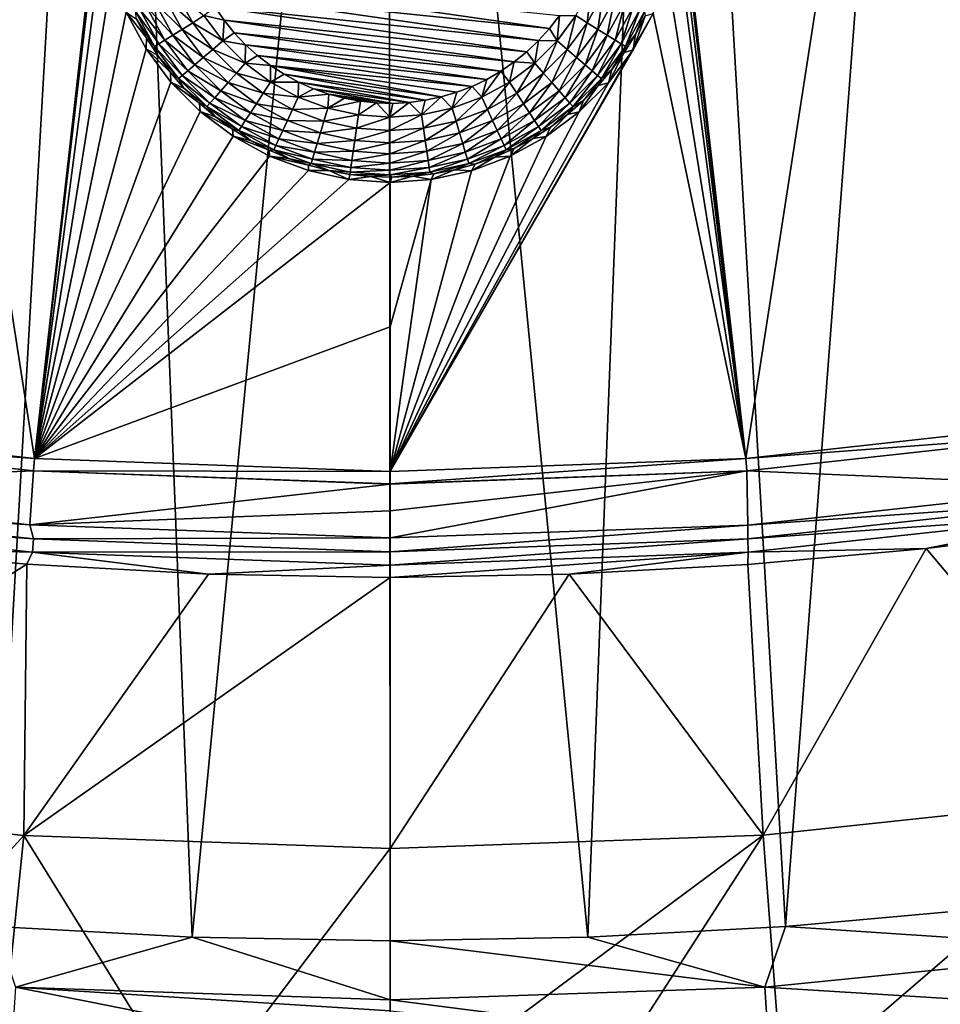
# Model space of a CAD drawing. Header units: metres. Extents: x -24 to 72, y -247 to 22.
# Tile 15 of 256: x -1.47 to 2.19, y -244.49 to -240.57. Entities that reach past the tile are written whole.
import ezdxf

# ---------------------------------------------------------------- set-up
doc = ezdxf.new("R2010")
doc.units = ezdxf.units.M
doc.layers.add('solid_509589_MEDIA_SW0001', color=7, linetype='CONTINUOUS')

msp = doc.modelspace()

# ---------------------------------------------------------------- linework, layer by layer
at = {"layer": 'solid_509589_MEDIA_SW0001'}
for points in [[(-1.11095, -236.069534, 309.935699), (-2.210377, -235.937149, 309.931488), (-1.574033, -244.180084, 310.07663)], [(2.201123, -235.937683, 309.931519), (1.101702, -236.069794, 309.93573), (1.574024, -244.180084, 310.07663)], [(2.201123, -235.937683, 309.931519), (1.574024, -244.180084, 310.07663), (2.358669, -244.110016, 310.073792)], [(-1.11095, -236.069534, 309.935699), (-1.574033, -244.180084, 310.07663), (-0.787579, -244.222183, 310.078339)], [(-0.004503, -236.113846, 309.937134), (-1.11095, -236.069534, 309.935699), (-0.787579, -244.222183, 310.078339)], [(1.101702, -236.069794, 309.93573), (-0.004503, -236.113846, 309.937134), (0.787583, -244.222183, 310.078339)], [(1.101702, -236.069794, 309.93573), (0.787583, -244.222183, 310.078339), (1.574024, -244.180084, 310.07663)], [(-0.004503, -236.113846, 309.937134), (-0.787579, -244.222183, 310.078339), (0, -244.236252, 310.078888)], [(-0.004503, -236.113846, 309.937134), (0, -244.236252, 310.078888), (0.787583, -244.222183, 310.078339)], [(2.824818, -242.161926, 268.786407), (1.879598, -239.328552, 268.825165), (2.805486, -239.195465, 268.822845)], [(-1.416298, -242.316895, 268.789124), (-2.824818, -242.161926, 268.786407), (-1.880037, -239.328506, 268.825165)], [(-1.142409, -239.903763, 268.809753), (-1.416298, -242.316895, 268.789124), (-1.880037, -239.328506, 268.825165)], [(1.416298, -242.316895, 268.789124), (1.149155, -239.976685, 268.807678), (1.879598, -239.328552, 268.825165)], [(2.824818, -242.161926, 268.786407), (1.416298, -242.316895, 268.789124), (1.879598, -239.328552, 268.825165)], [(-1.142409, -239.903763, 268.809753), (-1.153515, -240.062698, 268.805389), (-1.416298, -242.316895, 268.789124)], [(1.416298, -242.316895, 268.789124), (1.152429, -240.061966, 268.80542), (1.149155, -239.976685, 268.807678)], [(-1.153515, -240.062698, 268.805389), (-1.142203, -240.225021, 268.801422), (-1.416298, -242.316895, 268.789124)], [(1.416298, -242.316895, 268.789124), (1.149405, -240.147263, 268.803284), (1.152429, -240.061966, 268.80542)], [(1.416298, -242.316895, 268.789124), (1.140094, -240.232132, 268.80127), (1.149405, -240.147263, 268.803284)], [(-1.142203, -240.225021, 268.801422), (-1.107629, -240.386185, 268.798004), (-1.416298, -242.316895, 268.789124)], [(1.416298, -242.316895, 268.789124), (1.104719, -240.392395, 268.797882), (1.140094, -240.232132, 268.80127)], [(-1.107629, -240.386185, 268.798004), (-1.050317, -240.541153, 268.795135), (-1.416298, -242.316895, 268.789124)], [(0.634663, -240.605118, 268.209137), (-0.73044, -240.463303, 268.206665), (-0.758378, -240.404846, 268.205658)], [(0.674059, -240.553619, 268.208252), (0.634663, -240.605118, 268.209137), (-0.758378, -240.404846, 268.205658)], [(1.416298, -242.316895, 268.789124), (1.046899, -240.546249, 268.795044), (1.104719, -240.392395, 268.797882)], [(0.784829, -240.582901, 268.229065), (0.739833, -240.554245, 268.213348), (0.800012, -240.444061, 268.211426)], [(0.784829, -240.582901, 268.229065), (0.800012, -240.444061, 268.211426), (0.848665, -240.466003, 268.22702)], [(-0.895013, -240.486237, 268.252197), (-0.827774, -240.60936, 268.254364), (-0.93533, -240.504074, 268.286102)], [(-0.84975, -240.466003, 268.22702), (-0.785914, -240.582901, 268.229065), (-0.895013, -240.486237, 268.252197)], [(-0.785914, -240.582901, 268.229065), (-0.827774, -240.60936, 268.254364), (-0.895013, -240.486237, 268.252197)], [(-0.84975, -240.466003, 268.22702), (-0.740919, -240.554245, 268.213348), (-0.785914, -240.582901, 268.229065)], [(0.591388, -240.65332, 268.209991), (-0.697992, -240.519394, 268.207642), (-0.73044, -240.463303, 268.206665)], [(0.634663, -240.605118, 268.209137), (0.591388, -240.65332, 268.209991), (-0.73044, -240.463303, 268.206665)], [(0.784829, -240.582901, 268.229065), (0.848665, -240.466003, 268.22702), (0.826689, -240.60936, 268.254364)], [(0.848665, -240.466003, 268.22702), (0.893928, -240.486237, 268.252197), (0.826689, -240.60936, 268.254364)], [(0.826689, -240.60936, 268.254364), (0.893928, -240.486237, 268.252197), (0.863975, -240.632736, 268.288361)], [(0.893928, -240.486237, 268.252197), (0.934245, -240.504074, 268.286102), (0.863975, -240.632736, 268.288361)], [(-0.995805, -240.530136, 268.375122), (-0.92099, -240.66713, 268.377533), (-1.013886, -240.537491, 268.427216)], [(-1.013886, -240.537491, 268.427216), (-0.937711, -240.676971, 268.429626), (-1.009855, -240.568283, 268.482391)], [(-0.92099, -240.66713, 268.377533), (-0.937711, -240.676971, 268.429626), (-1.013886, -240.537491, 268.427216)], [(-0.969317, -240.51886, 268.327545), (-0.896493, -240.652222, 268.329895), (-0.995805, -240.530136, 268.375122)], [(-0.896493, -240.652222, 268.329895), (-0.92099, -240.66713, 268.377533), (-0.995805, -240.530136, 268.375122)], [(-0.93533, -240.504074, 268.286102), (-0.865061, -240.632736, 268.288361), (-0.969317, -240.51886, 268.327545)], [(-0.865061, -240.632736, 268.288361), (-0.896493, -240.652222, 268.329895), (-0.969317, -240.51886, 268.327545)], [(-0.827774, -240.60936, 268.254364), (-0.865061, -240.632736, 268.288361), (-0.93533, -240.504074, 268.286102)], [(-0.740919, -240.554245, 268.213348), (-0.697992, -240.519394, 268.207642), (-0.661217, -240.572784, 268.208588)], [(0.544448, -240.697998, 268.210785), (-0.661217, -240.572784, 268.208588), (-0.697992, -240.519394, 268.207642)], [(0.591388, -240.65332, 268.209991), (0.544448, -240.697998, 268.210785), (-0.697992, -240.519394, 268.207642)], [(0.863975, -240.632736, 268.288361), (0.934245, -240.504074, 268.286102), (0.895407, -240.652222, 268.329895)], [(0.934245, -240.504074, 268.286102), (0.968232, -240.51886, 268.327545), (0.895407, -240.652222, 268.329895)], [(0.895407, -240.652222, 268.329895), (0.968232, -240.51886, 268.327545), (0.919905, -240.66713, 268.377533)], [(0.968232, -240.51886, 268.327545), (0.99472, -240.530136, 268.375122), (0.919905, -240.66713, 268.377533)], [(0.919905, -240.66713, 268.377533), (0.99472, -240.530136, 268.375122), (0.936626, -240.676971, 268.429626)], [(0.99472, -240.530136, 268.375122), (1.0128, -240.537491, 268.427216), (0.936626, -240.676971, 268.429626)], [(0.936626, -240.676971, 268.429626), (1.0128, -240.537491, 268.427216), (0.976633, -240.629089, 268.483459)], [(1.0128, -240.537491, 268.427216), (1.015402, -240.55452, 268.482178), (0.976633, -240.629089, 268.483459)], [(-1.050317, -240.541153, 268.795135), (-0.97153, -240.686279, 268.792847), (-1.416298, -242.316895, 268.789124)], [(-0.970076, -240.642319, 268.483704), (-0.97153, -240.686279, 268.792847), (-1.050317, -240.541153, 268.795135)], [(-0.970076, -240.642319, 268.483704), (-1.050317, -240.541153, 268.795135), (-1.009855, -240.568283, 268.482391)], [(-0.937711, -240.676971, 268.429626), (-0.970076, -240.642319, 268.483704), (-1.009855, -240.568283, 268.482391)], [(-0.785914, -240.582901, 268.229065), (-0.740919, -240.554245, 268.213348), (-0.665668, -240.654755, 268.215088)], [(-0.665668, -240.654755, 268.215088), (-0.740919, -240.554245, 268.213348), (-0.661217, -240.572784, 268.208588)], [(-0.665668, -240.654755, 268.215088), (-0.661217, -240.572784, 268.208588), (-0.620401, -240.623093, 268.209473)], [(0.494116, -240.738876, 268.211487), (-0.620401, -240.623093, 268.209473), (-0.661217, -240.572784, 268.208588)], [(0.544448, -240.697998, 268.210785), (0.494116, -240.738876, 268.211487), (-0.661217, -240.572784, 268.208588)], [(1.046899, -240.546249, 268.795044), (-0.000175, -242.368607, 268.789978), (0.967872, -240.690277, 268.792786)], [(1.416298, -242.316895, 268.789124), (-0.000175, -242.368607, 268.789978), (1.046899, -240.546249, 268.795044)], [(0.664582, -240.654755, 268.215088), (0.634663, -240.605118, 268.209137), (0.674059, -240.553619, 268.208252)], [(0.739833, -240.554245, 268.213348), (0.664582, -240.654755, 268.215088), (0.674059, -240.553619, 268.208252)], [(0.705005, -240.689514, 268.230927), (0.664582, -240.654755, 268.215088), (0.739833, -240.554245, 268.213348)], [(0.705005, -240.689514, 268.230927), (0.739833, -240.554245, 268.213348), (0.784829, -240.582901, 268.229065)], [(1.046899, -240.546249, 268.795044), (0.967872, -240.690277, 268.792786), (1.015402, -240.55452, 268.482178)], [(0.967872, -240.690277, 268.792786), (0.976633, -240.629089, 268.483459), (1.015402, -240.55452, 268.482178)], [(-0.827774, -240.60936, 268.254364), (-0.743695, -240.721664, 268.256317), (-0.865061, -240.632736, 268.288361)], [(-0.785914, -240.582901, 268.229065), (-0.70609, -240.689514, 268.230927), (-0.827774, -240.60936, 268.254364)], [(-0.70609, -240.689514, 268.230927), (-0.743695, -240.721664, 268.256317), (-0.827774, -240.60936, 268.254364)], [(-0.785914, -240.582901, 268.229065), (-0.665668, -240.654755, 268.215088), (-0.70609, -240.689514, 268.230927)], [(0.664582, -240.654755, 268.215088), (0.591388, -240.65332, 268.209991), (0.634663, -240.605118, 268.209137)], [(0.705005, -240.689514, 268.230927), (0.784829, -240.582901, 268.229065), (0.74261, -240.721664, 268.256317)], [(0.784829, -240.582901, 268.229065), (0.826689, -240.60936, 268.254364), (0.74261, -240.721664, 268.256317)], [(0.74261, -240.721664, 268.256317), (0.826689, -240.60936, 268.254364), (0.776107, -240.750092, 268.290405)], [(0.826689, -240.60936, 268.254364), (0.863975, -240.632736, 268.288361), (0.776107, -240.750092, 268.290405)], [(-0.924874, -240.713181, 268.484924), (-0.97153, -240.686279, 268.792847), (-0.970076, -240.642319, 268.483704)], [(-0.937711, -240.676971, 268.429626), (-0.924874, -240.713181, 268.484924), (-0.970076, -240.642319, 268.483704)], [(-0.896493, -240.652222, 268.329895), (-0.805429, -240.773849, 268.332001), (-0.92099, -240.66713, 268.377533)], [(-0.865061, -240.632736, 268.288361), (-0.777192, -240.750092, 268.290405), (-0.896493, -240.652222, 268.329895)], [(-0.777192, -240.750092, 268.290405), (-0.805429, -240.773849, 268.332001), (-0.896493, -240.652222, 268.329895)], [(-0.743695, -240.721664, 268.256317), (-0.777192, -240.750092, 268.290405), (-0.865061, -240.632736, 268.288361)], [(-0.70609, -240.689514, 268.230927), (-0.665668, -240.654755, 268.215088), (-0.576877, -240.74353, 268.216644)], [(-0.665668, -240.654755, 268.215088), (-0.620401, -240.623093, 268.209473), (-0.575751, -240.670059, 268.210297)], [(-0.576877, -240.74353, 268.216644), (-0.665668, -240.654755, 268.215088), (-0.575751, -240.670059, 268.210297)], [(0.440779, -240.77565, 268.212128), (-0.575751, -240.670059, 268.210297), (-0.620401, -240.623093, 268.209473)], [(0.494116, -240.738876, 268.211487), (0.440779, -240.77565, 268.212128), (-0.620401, -240.623093, 268.209473)], [(0.575792, -240.74353, 268.216644), (0.544448, -240.697998, 268.210785), (0.591388, -240.65332, 268.209991)], [(0.664582, -240.654755, 268.215088), (0.575792, -240.74353, 268.216644), (0.591388, -240.65332, 268.209991)], [(0.610817, -240.783691, 268.232574), (0.575792, -240.74353, 268.216644), (0.664582, -240.654755, 268.215088)], [(0.610817, -240.783691, 268.232574), (0.664582, -240.654755, 268.215088), (0.705005, -240.689514, 268.230927)], [(0.776107, -240.750092, 268.290405), (0.863975, -240.632736, 268.288361), (0.804344, -240.773849, 268.332001)], [(0.863975, -240.632736, 268.288361), (0.895407, -240.652222, 268.329895), (0.804344, -240.773849, 268.332001)], [(0.804344, -240.773849, 268.332001), (0.895407, -240.652222, 268.329895), (0.826352, -240.792084, 268.3797)], [(0.895407, -240.652222, 268.329895), (0.919905, -240.66713, 268.377533), (0.826352, -240.792084, 268.3797)], [(0.936626, -240.676971, 268.429626), (0.976633, -240.629089, 268.483459), (0.9324, -240.700546, 268.484711)], [(0.967872, -240.690277, 268.792786), (0.9324, -240.700546, 268.484711), (0.976633, -240.629089, 268.483459)], [(-0.97153, -240.686279, 268.792847), (-0.872899, -240.818619, 268.791046), (-1.416298, -242.316895, 268.789124)], [(-0.874504, -240.780457, 268.486115), (-0.872899, -240.818619, 268.791046), (-0.97153, -240.686279, 268.792847)], [(-0.874504, -240.780457, 268.486115), (-0.97153, -240.686279, 268.792847), (-0.924874, -240.713181, 268.484924)], [(-0.92099, -240.66713, 268.377533), (-0.827437, -240.792084, 268.3797), (-0.937711, -240.676971, 268.429626)], [(-0.937711, -240.676971, 268.429626), (-0.842458, -240.804184, 268.431854), (-0.924874, -240.713181, 268.484924)], [(-0.827437, -240.792084, 268.3797), (-0.842458, -240.804184, 268.431854), (-0.937711, -240.676971, 268.429626)], [(-0.805429, -240.773849, 268.332001), (-0.827437, -240.792084, 268.3797), (-0.92099, -240.66713, 268.377533)], [(-0.70609, -240.689514, 268.230927), (-0.611903, -240.783691, 268.232574), (-0.743695, -240.721664, 268.256317)], [(-0.70609, -240.689514, 268.230927), (-0.576877, -240.74353, 268.216644), (-0.611903, -240.783691, 268.232574)], [(-0.576877, -240.74353, 268.216644), (-0.575751, -240.670059, 268.210297), (-0.527516, -240.713394, 268.211029)], [(0.384704, -240.808136, 268.212708), (-0.527516, -240.713394, 268.211029), (-0.575751, -240.670059, 268.210297)], [(0.440779, -240.77565, 268.212128), (0.384704, -240.808136, 268.212708), (-0.575751, -240.670059, 268.210297)], [(0.967872, -240.690277, 268.792786), (-0.000175, -242.368607, 268.789978), (0.869243, -240.821579, 268.791016)], [(0.610817, -240.783691, 268.232574), (0.705005, -240.689514, 268.230927), (0.643403, -240.820862, 268.258057)], [(0.705005, -240.689514, 268.230927), (0.74261, -240.721664, 268.256317), (0.643403, -240.820862, 268.258057)], [(0.826352, -240.792084, 268.3797), (0.919905, -240.66713, 268.377533), (0.841373, -240.804184, 268.431854)], [(0.919905, -240.66713, 268.377533), (0.936626, -240.676971, 268.429626), (0.841373, -240.804184, 268.431854)], [(0.841373, -240.804184, 268.431854), (0.936626, -240.676971, 268.429626), (0.882949, -240.768509, 268.485901)], [(0.967872, -240.690277, 268.792786), (0.869243, -240.821579, 268.791016), (0.9324, -240.700546, 268.484711)], [(0.936626, -240.676971, 268.429626), (0.9324, -240.700546, 268.484711), (0.882949, -240.768509, 268.485901)], [(-0.842458, -240.804184, 268.431854), (-0.874504, -240.780457, 268.486115), (-0.924874, -240.713181, 268.484924)], [(-0.743695, -240.721664, 268.256317), (-0.644488, -240.820862, 268.258057), (-0.777192, -240.750092, 268.290405)], [(-0.611903, -240.783691, 268.232574), (-0.644488, -240.820862, 268.258057), (-0.743695, -240.721664, 268.256317)], [(-0.576877, -240.74353, 268.216644), (-0.527516, -240.713394, 268.211029), (-0.476078, -240.752777, 268.211731)], [(0.326212, -240.836121, 268.213196), (-0.476078, -240.752777, 268.211731), (-0.527516, -240.713394, 268.211029)], [(0.384704, -240.808136, 268.212708), (0.326212, -240.836121, 268.213196), (-0.527516, -240.713394, 268.211029)], [(0.575792, -240.74353, 268.216644), (0.494116, -240.738876, 268.211487), (0.544448, -240.697998, 268.210785)], [(0.643403, -240.820862, 268.258057), (0.74261, -240.721664, 268.256317), (0.672428, -240.85376, 268.292206)], [(0.74261, -240.721664, 268.256317), (0.776107, -240.750092, 268.290405), (0.672428, -240.85376, 268.292206)], [(0.869243, -240.821579, 268.791016), (0.882949, -240.768509, 268.485901), (0.9324, -240.700546, 268.484711)], [(-0.805429, -240.773849, 268.332001), (-0.697981, -240.881271, 268.333893), (-0.827437, -240.792084, 268.3797)], [(-0.777192, -240.750092, 268.290405), (-0.673513, -240.85376, 268.292206), (-0.805429, -240.773849, 268.332001)], [(-0.673513, -240.85376, 268.292206), (-0.697981, -240.881271, 268.333893), (-0.805429, -240.773849, 268.332001)], [(-0.644488, -240.820862, 268.258057), (-0.673513, -240.85376, 268.292206), (-0.777192, -240.750092, 268.290405)], [(-0.611903, -240.783691, 268.232574), (-0.576877, -240.74353, 268.216644), (-0.476353, -240.818771, 268.217957)], [(-0.476353, -240.818771, 268.217957), (-0.576877, -240.74353, 268.216644), (-0.476078, -240.752777, 268.211731)], [(-0.476353, -240.818771, 268.217957), (-0.476078, -240.752777, 268.211731), (-0.421698, -240.78801, 268.212341)], [(0.203654, -240.877914, 268.213928), (-0.421698, -240.78801, 268.212341), (-0.476078, -240.752777, 268.211731)], [(0.26576, -240.859421, 268.213593), (0.203654, -240.877914, 268.213928), (-0.476078, -240.752777, 268.211731)], [(0.326212, -240.836121, 268.213196), (0.26576, -240.859421, 268.213593), (-0.476078, -240.752777, 268.211731)], [(0.365059, -240.878952, 268.219025), (0.384704, -240.808136, 268.212708), (0.440779, -240.77565, 268.212128)], [(0.475268, -240.818771, 268.217957), (0.365059, -240.878952, 268.219025), (0.440779, -240.77565, 268.212128)], [(0.475268, -240.818771, 268.217957), (0.440779, -240.77565, 268.212128), (0.494116, -240.738876, 268.211487)], [(0.575792, -240.74353, 268.216644), (0.475268, -240.818771, 268.217957), (0.494116, -240.738876, 268.211487)], [(0.504185, -240.863495, 268.233948), (0.475268, -240.818771, 268.217957), (0.575792, -240.74353, 268.216644)], [(0.504185, -240.863495, 268.233948), (0.575792, -240.74353, 268.216644), (0.610817, -240.783691, 268.232574)], [(0.672428, -240.85376, 268.292206), (0.776107, -240.750092, 268.290405), (0.696896, -240.881271, 268.333893)], [(0.776107, -240.750092, 268.290405), (0.804344, -240.773849, 268.332001), (0.696896, -240.881271, 268.333893)], [(0.696896, -240.881271, 268.333893), (0.804344, -240.773849, 268.332001), (0.715965, -240.902451, 268.381622)], [(0.804344, -240.773849, 268.332001), (0.826352, -240.792084, 268.3797), (0.715965, -240.902451, 268.381622)], [(0.841373, -240.804184, 268.431854), (0.882949, -240.768509, 268.485901), (0.828557, -240.832581, 268.48703)], [(0.869243, -240.821579, 268.791016), (0.828557, -240.832581, 268.48703), (0.882949, -240.768509, 268.485901)], [(-0.819245, -240.843781, 268.487213), (-0.872899, -240.818619, 268.791046), (-0.874504, -240.780457, 268.486115)], [(-0.842458, -240.804184, 268.431854), (-0.819245, -240.843781, 268.487213), (-0.874504, -240.780457, 268.486115)], [(-0.827437, -240.792084, 268.3797), (-0.717051, -240.902451, 268.381622), (-0.842458, -240.804184, 268.431854)], [(-0.842458, -240.804184, 268.431854), (-0.730067, -240.916565, 268.433807), (-0.819245, -240.843781, 268.487213)], [(-0.717051, -240.902451, 268.381622), (-0.730067, -240.916565, 268.433807), (-0.842458, -240.804184, 268.431854)], [(-0.697981, -240.881271, 268.333893), (-0.717051, -240.902451, 268.381622), (-0.827437, -240.792084, 268.3797)], [(-0.611903, -240.783691, 268.232574), (-0.50527, -240.863495, 268.233948), (-0.644488, -240.820862, 268.258057)], [(-0.611903, -240.783691, 268.232574), (-0.476353, -240.818771, 268.217957), (-0.50527, -240.863495, 268.233948)], [(-0.476353, -240.818771, 268.217957), (-0.421698, -240.78801, 268.212341), (-0.364672, -240.818893, 268.212891)], [(0.140237, -240.891479, 268.214142), (-0.364672, -240.818893, 268.212891), (-0.421698, -240.78801, 268.212341)], [(0.203654, -240.877914, 268.213928), (0.140237, -240.891479, 268.214142), (-0.421698, -240.78801, 268.212341)], [(0.365059, -240.878952, 268.219025), (0.326212, -240.836121, 268.213196), (0.384704, -240.808136, 268.212708)], [(0.504185, -240.863495, 268.233948), (0.610817, -240.783691, 268.232574), (0.531087, -240.904922, 268.259521)], [(0.610817, -240.783691, 268.232574), (0.643403, -240.820862, 268.258057), (0.531087, -240.904922, 268.259521)], [(0.715965, -240.902451, 268.381622), (0.826352, -240.792084, 268.3797), (0.728981, -240.916565, 268.433807)], [(0.826352, -240.792084, 268.3797), (0.841373, -240.804184, 268.431854), (0.728981, -240.916565, 268.433807)], [(0.728981, -240.916565, 268.433807), (0.841373, -240.804184, 268.431854), (0.769529, -240.892395, 268.488068)], [(0.841373, -240.804184, 268.431854), (0.828557, -240.832581, 268.48703), (0.769529, -240.892395, 268.488068)], [(-0.872899, -240.818619, 268.791046), (-0.756444, -240.935486, 268.789734), (-1.416298, -242.316895, 268.789124)], [(-0.759409, -240.902802, 268.488251), (-0.756444, -240.935486, 268.789734), (-0.872899, -240.818619, 268.791046)], [(-0.759409, -240.902802, 268.488251), (-0.872899, -240.818619, 268.791046), (-0.819245, -240.843781, 268.487213)], [(-0.730067, -240.916565, 268.433807), (-0.759409, -240.902802, 268.488251), (-0.819245, -240.843781, 268.487213)], [(-0.673513, -240.85376, 268.292206), (-0.556135, -240.94162, 268.293732), (-0.697981, -240.881271, 268.333893)], [(-0.644488, -240.820862, 268.258057), (-0.532172, -240.904922, 268.259521), (-0.673513, -240.85376, 268.292206)], [(-0.532172, -240.904922, 268.259521), (-0.556135, -240.94162, 268.293732), (-0.673513, -240.85376, 268.292206)], [(-0.50527, -240.863495, 268.233948), (-0.532172, -240.904922, 268.259521), (-0.644488, -240.820862, 268.258057)], [(-0.50527, -240.863495, 268.233948), (-0.476353, -240.818771, 268.217957), (-0.366144, -240.878952, 268.219025)], [(-0.366144, -240.878952, 268.219025), (-0.476353, -240.818771, 268.217957), (-0.364672, -240.818893, 268.212891)], [(-0.366144, -240.878952, 268.219025), (-0.364672, -240.818893, 268.212891), (-0.305455, -240.845169, 268.213348)], [(-0.366144, -240.878952, 268.219025), (-0.305455, -240.845169, 268.213348), (-0.244352, -240.86673, 268.213715)], [(0.076013, -240.900009, 268.214294), (-0.305455, -240.845169, 268.213348), (-0.364672, -240.818893, 268.212891)], [(0.140237, -240.891479, 268.214142), (0.076013, -240.900009, 268.214294), (-0.364672, -240.818893, 268.212891)], [(0.01131, -240.903488, 268.214355), (-0.244352, -240.86673, 268.213715), (-0.305455, -240.845169, 268.213348)], [(0.076013, -240.900009, 268.214294), (0.01131, -240.903488, 268.214355), (-0.305455, -240.845169, 268.213348)], [(0.869243, -240.821579, 268.791016), (-0.000175, -242.368607, 268.789978), (0.75301, -240.937515, 268.789703)], [(0.247406, -240.922821, 268.219788), (0.26576, -240.859421, 268.213593), (0.326212, -240.836121, 268.213196)], [(0.365059, -240.878952, 268.219025), (0.247406, -240.922821, 268.219788), (0.326212, -240.836121, 268.213196)], [(0.387278, -240.927322, 268.235077), (0.365059, -240.878952, 268.219025), (0.475268, -240.818771, 268.217957)], [(0.387278, -240.927322, 268.235077), (0.475268, -240.818771, 268.217957), (0.504185, -240.863495, 268.233948)], [(0.531087, -240.904922, 268.259521), (0.643403, -240.820862, 268.258057), (0.555049, -240.94162, 268.293732)], [(0.643403, -240.820862, 268.258057), (0.672428, -240.85376, 268.292206), (0.555049, -240.94162, 268.293732)], [(0.555049, -240.94162, 268.293732), (0.672428, -240.85376, 268.292206), (0.575249, -240.972321, 268.33548)], [(0.672428, -240.85376, 268.292206), (0.696896, -240.881271, 268.333893), (0.575249, -240.972321, 268.33548)], [(0.869243, -240.821579, 268.791016), (0.75301, -240.937515, 268.789703), (0.828557, -240.832581, 268.48703)], [(0.75301, -240.937515, 268.789703), (0.769529, -240.892395, 268.488068), (0.828557, -240.832581, 268.48703)], [(-0.697981, -240.881271, 268.333893), (-0.576335, -240.972321, 268.33548), (-0.717051, -240.902451, 268.381622)], [(-0.556135, -240.94162, 268.293732), (-0.576335, -240.972321, 268.33548), (-0.697981, -240.881271, 268.333893)], [(-0.50527, -240.863495, 268.233948), (-0.388363, -240.927322, 268.235077), (-0.532172, -240.904922, 268.259521)], [(-0.50527, -240.863495, 268.233948), (-0.366144, -240.878952, 268.219025), (-0.388363, -240.927322, 268.235077)], [(-0.388363, -240.927322, 268.235077), (-0.366144, -240.878952, 268.219025), (-0.248492, -240.922821, 268.219788)], [(-0.248492, -240.922821, 268.219788), (-0.366144, -240.878952, 268.219025), (-0.244352, -240.86673, 268.213715)], [(-0.248492, -240.922821, 268.219788), (-0.244352, -240.86673, 268.213715), (-0.18169, -240.883453, 268.21402)], [(-0.248492, -240.922821, 268.219788), (-0.18169, -240.883453, 268.21402), (-0.117968, -240.895172, 268.214203)], [(-0.053523, -240.901871, 268.214325), (-0.18169, -240.883453, 268.21402), (-0.244352, -240.86673, 268.213715)], [(0.01131, -240.903488, 268.214355), (-0.053523, -240.901871, 268.214325), (-0.244352, -240.86673, 268.213715)], [(-0.053523, -240.901871, 268.214325), (-0.117968, -240.895172, 268.214203), (-0.18169, -240.883453, 268.21402)], [(0.124707, -240.949509, 268.220245), (0.076013, -240.900009, 268.214294), (0.140237, -240.891479, 268.214142)], [(0.124707, -240.949509, 268.220245), (0.140237, -240.891479, 268.214142), (0.203654, -240.877914, 268.213928)], [(0.247406, -240.922821, 268.219788), (0.124707, -240.949509, 268.220245), (0.203654, -240.877914, 268.213928)], [(0.247406, -240.922821, 268.219788), (0.203654, -240.877914, 268.213928), (0.26576, -240.859421, 268.213593)], [(0.262475, -240.973862, 268.235901), (0.247406, -240.922821, 268.219788), (0.365059, -240.878952, 268.219025)], [(0.262475, -240.973862, 268.235901), (0.365059, -240.878952, 268.219025), (0.387278, -240.927322, 268.235077)], [(0.387278, -240.927322, 268.235077), (0.504185, -240.863495, 268.233948), (0.407948, -240.972153, 268.260681)], [(0.504185, -240.863495, 268.233948), (0.531087, -240.904922, 268.259521), (0.407948, -240.972153, 268.260681)], [(0.575249, -240.972321, 268.33548), (0.696896, -240.881271, 268.333893), (0.590993, -240.995987, 268.38327)], [(0.696896, -240.881271, 268.333893), (0.715965, -240.902451, 268.381622), (0.590993, -240.995987, 268.38327)], [(0.728981, -240.916565, 268.433807), (0.769529, -240.892395, 268.488068), (0.706194, -240.947647, 268.489014)], [(0.75301, -240.937515, 268.789703), (0.706194, -240.947647, 268.489014), (0.769529, -240.892395, 268.488068)], [(-0.695328, -240.957184, 268.489197), (-0.756444, -240.935486, 268.789734), (-0.759409, -240.902802, 268.488251)], [(-0.730067, -240.916565, 268.433807), (-0.695328, -240.957184, 268.489197), (-0.759409, -240.902802, 268.488251)], [(-0.717051, -240.902451, 268.381622), (-0.592078, -240.995987, 268.38327), (-0.730067, -240.916565, 268.433807)], [(-0.730067, -240.916565, 268.433807), (-0.602824, -241.011795, 268.435486), (-0.695328, -240.957184, 268.489197)], [(-0.592078, -240.995987, 268.38327), (-0.602824, -241.011795, 268.435486), (-0.730067, -240.916565, 268.433807)], [(-0.576335, -240.972321, 268.33548), (-0.592078, -240.995987, 268.38327), (-0.717051, -240.902451, 268.381622)], [(-0.532172, -240.904922, 268.259521), (-0.409034, -240.972153, 268.260681), (-0.556135, -240.94162, 268.293732)], [(-0.388363, -240.927322, 268.235077), (-0.409034, -240.972153, 268.260681), (-0.532172, -240.904922, 268.259521)], [(-0.388363, -240.927322, 268.235077), (-0.26356, -240.973862, 268.235901), (-0.409034, -240.972153, 268.260681)], [(-0.388363, -240.927322, 268.235077), (-0.248492, -240.922821, 268.219788), (-0.26356, -240.973862, 268.235901)], [(-0.26356, -240.973862, 268.235901), (-0.248492, -240.922821, 268.219788), (-0.125792, -240.949509, 268.220245)], [(-0.125792, -240.949509, 268.220245), (-0.248492, -240.922821, 268.219788), (-0.117968, -240.895172, 268.214203)], [(-0.125792, -240.949509, 268.220245), (-0.117968, -240.895172, 268.214203), (-0.053523, -240.901871, 268.214325)], [(-0.000543, -240.958466, 268.220398), (-0.125792, -240.949509, 268.220245), (-0.053523, -240.901871, 268.214325)], [(-0.000543, -240.958466, 268.220398), (-0.053523, -240.901871, 268.214325), (0.01131, -240.903488, 268.214355)], [(-0.000543, -240.958466, 268.220398), (0.01131, -240.903488, 268.214355), (0.076013, -240.900009, 268.214294)], [(0.124707, -240.949509, 268.220245), (-0.000543, -240.958466, 268.220398), (0.076013, -240.900009, 268.214294)], [(0.132319, -241.002182, 268.236389), (0.124707, -240.949509, 268.220245), (0.247406, -240.922821, 268.219788)], [(0.132319, -241.002182, 268.236389), (0.247406, -240.922821, 268.219788), (0.262475, -240.973862, 268.235901)], [(0.262475, -240.973862, 268.235901), (0.387278, -240.927322, 268.235077), (0.276494, -241.021164, 268.261536)], [(0.387278, -240.927322, 268.235077), (0.407948, -240.972153, 268.260681), (0.276494, -241.021164, 268.261536)], [(0.407948, -240.972153, 268.260681), (0.531087, -240.904922, 268.259521), (0.426361, -241.011871, 268.294983)], [(0.531087, -240.904922, 268.259521), (0.555049, -240.94162, 268.293732), (0.426361, -241.011871, 268.294983)], [(0.590993, -240.995987, 268.38327), (0.715965, -240.902451, 268.381622), (0.601739, -241.011795, 268.435486)], [(0.715965, -240.902451, 268.381622), (0.728981, -240.916565, 268.433807), (0.601739, -241.011795, 268.435486)], [(0.601739, -241.011795, 268.435486), (0.728981, -240.916565, 268.433807), (0.638906, -240.998016, 268.489899)], [(0.728981, -240.916565, 268.433807), (0.706194, -240.947647, 268.489014), (0.638906, -240.998016, 268.489899)], [(-0.756444, -240.935486, 268.789734), (-0.624532, -241.034515, 268.788788), (-1.416298, -242.316895, 268.789124)], [(-0.627362, -241.006622, 268.490051), (-0.624532, -241.034515, 268.788788), (-0.756444, -240.935486, 268.789734)], [(-0.627362, -241.006622, 268.490051), (-0.756444, -240.935486, 268.789734), (-0.695328, -240.957184, 268.489197)], [(-0.602824, -241.011795, 268.435486), (-0.627362, -241.006622, 268.490051), (-0.695328, -240.957184, 268.489197)], [(-0.556135, -240.94162, 268.293732), (-0.427446, -241.011871, 268.294983), (-0.576335, -240.972321, 268.33548)], [(-0.409034, -240.972153, 268.260681), (-0.427446, -241.011871, 268.294983), (-0.556135, -240.94162, 268.293732)], [(-0.26356, -240.973862, 268.235901), (-0.125792, -240.949509, 268.220245), (-0.133404, -241.002182, 268.236389)], [(-0.133404, -241.002182, 268.236389), (-0.125792, -240.949509, 268.220245), (-0.000543, -240.958466, 268.220398)], [(-0.133404, -241.002182, 268.236389), (-0.000543, -240.958466, 268.220398), (-0.000543, -241.011673, 268.236542)], [(-0.000543, -241.011673, 268.236542), (-0.000543, -240.958466, 268.220398), (0.124707, -240.949509, 268.220245)], [(-0.000543, -241.011673, 268.236542), (0.124707, -240.949509, 268.220245), (0.132319, -241.002182, 268.236389)], [(0.75301, -240.937515, 268.789703), (-0.000175, -242.368607, 268.789978), (0.621538, -241.035751, 268.788788)], [(0.426361, -241.011871, 268.294983), (0.555049, -240.94162, 268.293732), (0.441882, -241.045135, 268.336731)], [(0.555049, -240.94162, 268.293732), (0.575249, -240.972321, 268.33548), (0.441882, -241.045135, 268.336731)], [(0.75301, -240.937515, 268.789703), (0.621538, -241.035751, 268.788788), (0.706194, -240.947647, 268.489014)], [(0.621538, -241.035751, 268.788788), (0.638906, -240.998016, 268.489899), (0.706194, -240.947647, 268.489014)], [(-0.55589, -241.050858, 268.490814), (-0.624532, -241.034515, 268.788788), (-0.627362, -241.006622, 268.490051)], [(-0.602824, -241.011795, 268.435486), (-0.55589, -241.050858, 268.490814), (-0.627362, -241.006622, 268.490051)], [(-0.592078, -240.995987, 268.38327), (-0.455064, -241.070801, 268.384583), (-0.602824, -241.011795, 268.435486)], [(-0.576335, -240.972321, 268.33548), (-0.442967, -241.045135, 268.336731), (-0.592078, -240.995987, 268.38327)], [(-0.442967, -241.045135, 268.336731), (-0.455064, -241.070801, 268.384583), (-0.592078, -240.995987, 268.38327)], [(-0.427446, -241.011871, 268.294983), (-0.442967, -241.045135, 268.336731), (-0.576335, -240.972321, 268.33548)], [(-0.409034, -240.972153, 268.260681), (-0.277579, -241.021164, 268.261536), (-0.427446, -241.011871, 268.294983)], [(-0.26356, -240.973862, 268.235901), (-0.277579, -241.021164, 268.261536), (-0.409034, -240.972153, 268.260681)], [(-0.26356, -240.973862, 268.235901), (-0.133404, -241.002182, 268.236389), (-0.277579, -241.021164, 268.261536)], [(-0.133404, -241.002182, 268.236389), (-0.140485, -241.050995, 268.262054), (-0.277579, -241.021164, 268.261536)], [(-0.133404, -241.002182, 268.236389), (-0.000543, -241.011673, 268.236542), (-0.140485, -241.050995, 268.262054)], [(0.132319, -241.002182, 268.236389), (0.1394, -241.050995, 268.262054), (-0.000543, -241.060989, 268.262238)], [(-0.000543, -241.011673, 268.236542), (0.132319, -241.002182, 268.236389), (-0.000543, -241.060989, 268.262238)], [(0.132319, -241.002182, 268.236389), (0.262475, -240.973862, 268.235901), (0.1394, -241.050995, 268.262054)], [(0.262475, -240.973862, 268.235901), (0.276494, -241.021164, 268.261536), (0.1394, -241.050995, 268.262054)], [(0.276494, -241.021164, 268.261536), (0.407948, -240.972153, 268.260681), (0.288981, -241.06311, 268.295868)], [(0.407948, -240.972153, 268.260681), (0.426361, -241.011871, 268.294983), (0.288981, -241.06311, 268.295868)], [(0.441882, -241.045135, 268.336731), (0.575249, -240.972321, 268.33548), (0.453979, -241.070801, 268.384583)], [(0.575249, -240.972321, 268.33548), (0.590993, -240.995987, 268.38327), (0.453979, -241.070801, 268.384583)], [(0.453979, -241.070801, 268.384583), (0.590993, -240.995987, 268.38327), (0.462236, -241.087967, 268.436798)], [(0.590993, -240.995987, 268.38327), (0.601739, -241.011795, 268.435486), (0.462236, -241.087967, 268.436798)], [(0.601739, -241.011795, 268.435486), (0.638906, -240.998016, 268.489899), (0.568043, -241.043213, 268.490692)], [(0.621538, -241.035751, 268.788788), (0.568043, -241.043213, 268.490692), (0.638906, -240.998016, 268.489899)], [(-0.624532, -241.034515, 268.788788), (-0.479879, -241.113693, 268.788147), (-1.416298, -242.316895, 268.789124)], [(-0.481313, -241.089615, 268.491516), (-0.479879, -241.113693, 268.788147), (-0.624532, -241.034515, 268.788788)], [(-0.481313, -241.089615, 268.491516), (-0.624532, -241.034515, 268.788788), (-0.55589, -241.050858, 268.490814)], [(-0.602824, -241.011795, 268.435486), (-0.463321, -241.087967, 268.436798), (-0.55589, -241.050858, 268.490814)], [(-0.455064, -241.070801, 268.384583), (-0.463321, -241.087967, 268.436798), (-0.602824, -241.011795, 268.435486)], [(-0.442967, -241.045135, 268.336731), (-0.300593, -241.098236, 268.337677), (-0.455064, -241.070801, 268.384583)], [(-0.427446, -241.011871, 268.294983), (-0.290066, -241.06311, 268.295868), (-0.442967, -241.045135, 268.336731)], [(-0.290066, -241.06311, 268.295868), (-0.300593, -241.098236, 268.337677), (-0.442967, -241.045135, 268.336731)], [(-0.277579, -241.021164, 268.261536), (-0.290066, -241.06311, 268.295868), (-0.427446, -241.011871, 268.294983)], [(-0.277579, -241.021164, 268.261536), (-0.140485, -241.050995, 268.262054), (-0.290066, -241.06311, 268.295868)], [(-0.000543, -241.011673, 268.236542), (-0.000543, -241.060989, 268.262238), (-0.140485, -241.050995, 268.262054)], [(0.621538, -241.035751, 268.788788), (-0.000175, -242.368607, 268.789978), (0.477504, -241.114288, 268.788147)], [(0.1394, -241.050995, 268.262054), (0.276494, -241.021164, 268.261536), (0.145708, -241.094269, 268.296417)], [(0.276494, -241.021164, 268.261536), (0.288981, -241.06311, 268.295868), (0.145708, -241.094269, 268.296417)], [(0.288981, -241.06311, 268.295868), (0.426361, -241.011871, 268.294983), (0.299508, -241.098236, 268.337677)], [(0.426361, -241.011871, 268.294983), (0.441882, -241.045135, 268.336731), (0.299508, -241.098236, 268.337677)], [(0.299508, -241.098236, 268.337677), (0.441882, -241.045135, 268.336731), (0.307712, -241.125336, 268.385529)], [(0.441882, -241.045135, 268.336731), (0.453979, -241.070801, 268.384583), (0.307712, -241.125336, 268.385529)], [(0.462236, -241.087967, 268.436798), (0.601739, -241.011795, 268.435486), (0.494, -241.082977, 268.491394)], [(0.621538, -241.035751, 268.788788), (0.477504, -241.114288, 268.788147), (0.568043, -241.043213, 268.490692)], [(0.477504, -241.114288, 268.788147), (0.494, -241.082977, 268.491394), (0.568043, -241.043213, 268.490692)], [(0.601739, -241.011795, 268.435486), (0.568043, -241.043213, 268.490692), (0.494, -241.082977, 268.491394)], [(-0.463321, -241.087967, 268.436798), (-0.481313, -241.089615, 268.491516), (-0.55589, -241.050858, 268.490814)], [(-0.463321, -241.087967, 268.436798), (-0.404047, -241.122696, 268.492096), (-0.481313, -241.089615, 268.491516)], [(-0.455064, -241.070801, 268.384583), (-0.308797, -241.125336, 268.385529), (-0.463321, -241.087967, 268.436798)], [(-0.463321, -241.087967, 268.436798), (-0.314397, -241.143509, 268.437775), (-0.404047, -241.122696, 268.492096)], [(-0.308797, -241.125336, 268.385529), (-0.314397, -241.143509, 268.437775), (-0.463321, -241.087967, 268.436798)], [(-0.300593, -241.098236, 268.337677), (-0.308797, -241.125336, 268.385529), (-0.455064, -241.070801, 268.384583)], [(-0.290066, -241.06311, 268.295868), (-0.146793, -241.094269, 268.296417), (-0.300593, -241.098236, 268.337677)], [(-0.140485, -241.050995, 268.262054), (-0.146793, -241.094269, 268.296417), (-0.290066, -241.06311, 268.295868)], [(-0.140485, -241.050995, 268.262054), (-0.000543, -241.060989, 268.262238), (-0.146793, -241.094269, 268.296417)], [(-0.000543, -241.060989, 268.262238), (-0.000543, -241.104721, 268.2966), (-0.146793, -241.094269, 268.296417)], [(0.1394, -241.050995, 268.262054), (0.145708, -241.094269, 268.296417), (-0.000543, -241.104721, 268.2966)], [(-0.000543, -241.060989, 268.262238), (0.1394, -241.050995, 268.262054), (-0.000543, -241.104721, 268.2966)], [(0.145708, -241.094269, 268.296417), (0.288981, -241.06311, 268.295868), (0.151025, -241.130524, 268.338226)], [(0.288981, -241.06311, 268.295868), (0.299508, -241.098236, 268.337677), (0.151025, -241.130524, 268.338226)], [(0.307712, -241.125336, 268.385529), (0.453979, -241.070801, 268.384583), (0.313311, -241.143509, 268.437775)], [(0.453979, -241.070801, 268.384583), (0.462236, -241.087967, 268.436798), (0.313311, -241.143509, 268.437775)], [(0.313311, -241.143509, 268.437775), (0.462236, -241.087967, 268.436798), (0.338046, -241.145401, 268.492493)], [(0.462236, -241.087967, 268.436798), (0.417191, -241.117111, 268.491974), (0.338046, -241.145401, 268.492493)], [(0.462236, -241.087967, 268.436798), (0.494, -241.082977, 268.491394), (0.417191, -241.117111, 268.491974)], [(0.477504, -241.114288, 268.788147), (0.417191, -241.117111, 268.491974), (0.494, -241.082977, 268.491394)], [(-0.479879, -241.113693, 268.788147), (-0.32546, -241.171387, 268.78775), (-1.416298, -242.316895, 268.789124)], [(-0.404047, -241.122696, 268.492096), (-0.479879, -241.113693, 268.788147), (-0.481313, -241.089615, 268.491516)], [(-0.324524, -241.149918, 268.492554), (-0.32546, -241.171387, 268.78775), (-0.479879, -241.113693, 268.788147)], [(-0.324524, -241.149918, 268.492554), (-0.479879, -241.113693, 268.788147), (-0.404047, -241.122696, 268.492096)], [(-0.314397, -241.143509, 268.437775), (-0.324524, -241.149918, 268.492554), (-0.404047, -241.122696, 268.492096)], [(-0.308797, -241.125336, 268.385529), (-0.156255, -241.158524, 268.386108), (-0.314397, -241.143509, 268.437775)], [(-0.300593, -241.098236, 268.337677), (-0.15211, -241.130524, 268.338226), (-0.308797, -241.125336, 268.385529)], [(-0.15211, -241.130524, 268.338226), (-0.156255, -241.158524, 268.386108), (-0.308797, -241.125336, 268.385529)], [(-0.146793, -241.094269, 268.296417), (-0.15211, -241.130524, 268.338226), (-0.300593, -241.098236, 268.337677)], [(-0.146793, -241.094269, 268.296417), (-0.000543, -241.104721, 268.2966), (-0.15211, -241.130524, 268.338226)], [(-0.000543, -241.104721, 268.2966), (-0.000543, -241.141373, 268.338409), (-0.15211, -241.130524, 268.338226)], [(0.145708, -241.094269, 268.296417), (0.151025, -241.130524, 268.338226), (-0.000543, -241.141373, 268.338409)], [(-0.000543, -241.104721, 268.2966), (0.145708, -241.094269, 268.296417), (-0.000543, -241.141373, 268.338409)], [(0.477504, -241.114288, 268.788147), (-0.000175, -242.368607, 268.789978), (0.323817, -241.171555, 268.78775)], [(0.151025, -241.130524, 268.338226), (0.299508, -241.098236, 268.337677), (0.155169, -241.158524, 268.386108)], [(0.299508, -241.098236, 268.337677), (0.307712, -241.125336, 268.385529), (0.155169, -241.158524, 268.386108)], [(0.155169, -241.158524, 268.386108), (0.307712, -241.125336, 268.385529), (0.157998, -241.177277, 268.438385)], [(0.307712, -241.125336, 268.385529), (0.313311, -241.143509, 268.437775), (0.157998, -241.177277, 268.438385)], [(0.477504, -241.114288, 268.788147), (0.323817, -241.171555, 268.78775), (0.417191, -241.117111, 268.491974)], [(0.323817, -241.171555, 268.78775), (0.338046, -241.145401, 268.492493), (0.417191, -241.117111, 268.491974)], [(-0.24319, -241.171112, 268.49292), (-0.32546, -241.171387, 268.78775), (-0.324524, -241.149918, 268.492554)], [(-0.314397, -241.143509, 268.437775), (-0.24319, -241.171112, 268.49292), (-0.324524, -241.149918, 268.492554)], [(-0.314397, -241.143509, 268.437775), (-0.159083, -241.177277, 268.438385), (-0.24319, -241.171112, 268.49292)], [(-0.156255, -241.158524, 268.386108), (-0.159083, -241.177277, 268.438385), (-0.314397, -241.143509, 268.437775)], [(-0.156255, -241.158524, 268.386108), (-0.000543, -241.169647, 268.386292), (-0.159083, -241.177277, 268.438385)], [(-0.15211, -241.130524, 268.338226), (-0.000543, -241.141373, 268.338409), (-0.156255, -241.158524, 268.386108)], [(-0.000543, -241.141373, 268.338409), (-0.000543, -241.169647, 268.386292), (-0.156255, -241.158524, 268.386108)], [(0.151025, -241.130524, 268.338226), (0.155169, -241.158524, 268.386108), (-0.000543, -241.169647, 268.386292)], [(-0.000543, -241.141373, 268.338409), (0.151025, -241.130524, 268.338226), (-0.000543, -241.169647, 268.386292)], [(0.155169, -241.158524, 268.386108), (0.157998, -241.177277, 268.438385), (-0.000543, -241.188614, 268.438568)], [(-0.000543, -241.169647, 268.386292), (0.155169, -241.158524, 268.386108), (-0.000543, -241.188614, 268.438568)], [(0.157998, -241.177277, 268.438385), (0.313311, -241.143509, 268.437775), (0.174528, -241.183899, 268.493164)], [(0.313311, -241.143509, 268.437775), (0.257007, -241.167709, 268.492859), (0.174528, -241.183899, 268.493164)], [(0.313311, -241.143509, 268.437775), (0.338046, -241.145401, 268.492493), (0.257007, -241.167709, 268.492859)], [(0.323817, -241.171555, 268.78775), (0.257007, -241.167709, 268.492859), (0.338046, -241.145401, 268.492493)], [(-0.32546, -241.171387, 268.78775), (-0.164418, -241.206451, 268.787537), (-1.416298, -242.316895, 268.789124)], [(-0.164418, -241.206451, 268.787537), (0, -241.21817, 268.787445), (-1.416298, -242.316895, 268.789124)], [(-0.24319, -241.171112, 268.49292), (-0.164418, -241.206451, 268.787537), (-0.32546, -241.171387, 268.78775)], [(-0.160499, -241.186172, 268.493195), (-0.164418, -241.206451, 268.787537), (-0.24319, -241.171112, 268.49292)], [(-0.159083, -241.177277, 268.438385), (-0.160499, -241.186172, 268.493195), (-0.24319, -241.171112, 268.49292)], [(-0.076913, -241.195007, 268.493347), (-0.164418, -241.206451, 268.787537), (-0.160499, -241.186172, 268.493195)], [(-0.076913, -241.195007, 268.493347), (0, -241.21817, 268.787445), (-0.164418, -241.206451, 268.787537)], [(-0.159083, -241.177277, 268.438385), (-0.000543, -241.188614, 268.438568), (-0.160499, -241.186172, 268.493195)], [(-0.000543, -241.188614, 268.438568), (-0.076913, -241.195007, 268.493347), (-0.160499, -241.186172, 268.493195)], [(-0.000543, -241.169647, 268.386292), (-0.000543, -241.188614, 268.438568), (-0.159083, -241.177277, 268.438385)], [(-0.000543, -241.188614, 268.438568), (0.0071, -241.197586, 268.493378), (-0.076913, -241.195007, 268.493347)], [(0.0071, -241.197586, 268.493378), (0, -241.21817, 268.787445), (-0.076913, -241.195007, 268.493347)], [(-0.000543, -241.188614, 268.438568), (0.157998, -241.177277, 268.438385), (0.0071, -241.197586, 268.493378)], [(0.323817, -241.171555, 268.78775), (-0.000175, -242.368607, 268.789978), (0.163578, -241.206421, 268.787537)], [(0.163578, -241.206421, 268.787537), (-0.000175, -242.368607, 268.789978), (0.000169, -241.79335, 268.78598)], [(0.09107, -241.193878, 268.493317), (0, -241.21817, 268.787445), (0.0071, -241.197586, 268.493378)], [(0.163578, -241.206421, 268.787537), (0, -241.21817, 268.787445), (0.09107, -241.193878, 268.493317)], [(0.163578, -241.206421, 268.787537), (0.000169, -241.79335, 268.78598), (0, -241.21817, 268.787445)], [(0.157998, -241.177277, 268.438385), (0.09107, -241.193878, 268.493317), (0.0071, -241.197586, 268.493378)], [(0.157998, -241.177277, 268.438385), (0.174528, -241.183899, 268.493164), (0.09107, -241.193878, 268.493317)], [(0.163578, -241.206421, 268.787537), (0.09107, -241.193878, 268.493317), (0.174528, -241.183899, 268.493164)], [(0.163578, -241.206421, 268.787537), (0.174528, -241.183899, 268.493164), (0.257007, -241.167709, 268.492859)], [(0.323817, -241.171555, 268.78775), (0.163578, -241.206421, 268.787537), (0.257007, -241.167709, 268.492859)], [(0, -241.21817, 268.787445), (0.000169, -241.79335, 268.78598), (-1.416298, -242.316895, 268.789124)], [(0.000169, -241.79335, 268.78598), (-0.000175, -242.368607, 268.789978), (-1.416298, -242.316895, 268.789124)], [(-1.416298, -242.316895, 268.789124), (-2.831941, -242.210938, 268.814056), (-2.824818, -242.161926, 268.786407)], [(2.824818, -242.161926, 268.786407), (2.831941, -242.210938, 268.814056), (1.416298, -242.316895, 268.789124)], [(-2.831941, -242.211395, 268.787964), (-1.419788, -242.366745, 268.79068), (-2.862013, -242.423981, 268.791016)], [(-2.831941, -242.210938, 268.814056), (-1.419788, -242.366302, 268.816772), (-2.831941, -242.211395, 268.787964)], [(-1.416298, -242.316895, 268.789124), (-1.419788, -242.366302, 268.816772), (-2.831941, -242.210938, 268.814056)], [(-1.419788, -242.366302, 268.816772), (-1.419788, -242.366745, 268.79068), (-2.831941, -242.211395, 268.787964)], [(1.416298, -242.316895, 268.789124), (2.831941, -242.210938, 268.814056), (1.419788, -242.366302, 268.816772)], [(2.831941, -242.210938, 268.814056), (2.831941, -242.211395, 268.787964), (1.419788, -242.366745, 268.79068)], [(1.419788, -242.366302, 268.816772), (2.831941, -242.210938, 268.814056), (1.419788, -242.366745, 268.79068)], [(2.840694, -242.427109, 268.791077), (1.419788, -242.366745, 268.79068), (2.831941, -242.211395, 268.787964)], [(-0.000175, -242.368607, 268.789978), (-1.419788, -242.366302, 268.816772), (-1.416298, -242.316895, 268.789124)], [(1.416298, -242.316895, 268.789124), (0, -242.418182, 268.817688), (-0.000175, -242.368607, 268.789978)], [(1.416298, -242.316895, 268.789124), (1.419788, -242.366302, 268.816772), (0, -242.418182, 268.817688)], [(-1.419788, -242.366745, 268.79068), (-1.434459, -242.580948, 268.793762), (-2.862013, -242.423981, 268.791016)], [(-1.419788, -242.366745, 268.79068), (0, -242.41864, 268.791595), (-1.434459, -242.580948, 268.793762)], [(-1.419788, -242.366302, 268.816772), (0, -242.418182, 268.817688), (-1.419788, -242.366745, 268.79068)], [(-0.000175, -242.368607, 268.789978), (0, -242.418182, 268.817688), (-1.419788, -242.366302, 268.816772)], [(0, -242.418182, 268.817688), (0, -242.41864, 268.791595), (-1.419788, -242.366745, 268.79068)], [(1.419788, -242.366302, 268.816772), (1.419788, -242.366745, 268.79068), (0, -242.41864, 268.791595)], [(1.419788, -242.366302, 268.816772), (0, -242.41864, 268.791595), (0, -242.418182, 268.817688)], [(1.419788, -242.366745, 268.79068), (0, -242.633331, 268.794678), (0.000176, -242.525925, 268.79303)], [(1.423695, -242.581741, 268.793793), (0, -242.633331, 268.794678), (1.419788, -242.366745, 268.79068)], [(1.419788, -242.366745, 268.79068), (0.000176, -242.525925, 268.79303), (0, -242.41864, 268.791595)], [(2.840694, -242.427109, 268.791077), (1.423695, -242.581741, 268.793793), (1.419788, -242.366745, 268.79068)], [(0, -242.41864, 268.791595), (0.000176, -242.525925, 268.79303), (-1.434459, -242.580948, 268.793762)], [(-2.831204, -242.484116, 268.797119), (-2.862013, -242.423981, 268.791016), (-1.434459, -242.580948, 268.793762)], [(2.841966, -242.482559, 268.797089), (1.423695, -242.581741, 268.793793), (2.840694, -242.427109, 268.791077)], [(-2.83886, -242.536621, 268.813141), (-2.831204, -242.484116, 268.797119), (-1.419283, -242.637253, 268.799805)], [(-1.419283, -242.637253, 268.799805), (-2.831204, -242.484116, 268.797119), (-1.434459, -242.580948, 268.793762)], [(2.841966, -242.482559, 268.797089), (1.424706, -242.636856, 268.799774), (1.423695, -242.581741, 268.793793)], [(2.842358, -242.536118, 268.813141), (1.424706, -242.636856, 268.799774), (2.841966, -242.482559, 268.797089)], [(-2.83886, -242.536621, 268.813141), (-1.423121, -242.69017, 268.815826), (-2.167205, -242.671738, 268.840118)], [(-2.83886, -242.536621, 268.813141), (-1.419283, -242.637253, 268.799805), (-1.423121, -242.69017, 268.815826)], [(0.000176, -242.525925, 268.79303), (0, -242.633331, 268.794678), (-1.434459, -242.580948, 268.793762)], [(1.424883, -242.690048, 268.815826), (1.424706, -242.636856, 268.799774), (2.842358, -242.536118, 268.813141)], [(1.424883, -242.690048, 268.815826), (2.842358, -242.536118, 268.813141), (2.134616, -242.675293, 268.840179)], [(2.842358, -242.536118, 268.813141), (2.842093, -242.585785, 268.838623), (2.134616, -242.675293, 268.840179)], [(-1.419283, -242.637253, 268.799805), (-1.434459, -242.580948, 268.793762), (0, -242.633331, 268.794678)], [(1.423695, -242.581741, 268.793793), (0, -242.688385, 268.80069), (0, -242.633331, 268.794678)], [(1.424706, -242.636856, 268.799774), (0, -242.688385, 268.80069), (1.423695, -242.581741, 268.793793)], [(2.962903, -243.657791, 269.559601), (2.134616, -242.675293, 268.840179), (2.842093, -242.585785, 268.838623)], [(-1.423121, -242.69017, 268.815826), (-1.419283, -242.637253, 268.799805), (0, -242.688385, 268.80069)], [(0, -242.688385, 268.80069), (-1.419283, -242.637253, 268.799805), (0, -242.633331, 268.794678)], [(1.424706, -242.636856, 268.799774), (0, -242.74144, 268.816742), (0, -242.688385, 268.80069)], [(1.424883, -242.690048, 268.815826), (0, -242.74144, 268.816742), (1.424706, -242.636856, 268.799774)], [(-2.908668, -243.665482, 269.559753), (-2.167205, -242.671738, 268.840118), (-1.44627, -242.737732, 268.841278)], [(-1.423121, -242.69017, 268.815826), (-1.44627, -242.737732, 268.841278), (-2.167205, -242.671738, 268.840118)], [(-1.423121, -242.69017, 268.815826), (-0.723594, -242.777328, 268.841949), (-1.44627, -242.737732, 268.841278)], [(-1.423121, -242.69017, 268.815826), (0, -242.688385, 268.80069), (0, -242.74144, 268.816742)], [(-1.423121, -242.69017, 268.815826), (0, -242.74144, 268.816742), (-0.723594, -242.777328, 268.841949)], [(1.424883, -242.690048, 268.815826), (-0.000178, -242.790497, 268.842163), (0, -242.74144, 268.816742)], [(1.424883, -242.690048, 268.815826), (0.712681, -242.777725, 268.84198), (-0.000178, -242.790497, 268.842163)], [(1.424883, -242.690048, 268.815826), (1.424477, -242.739319, 268.841309), (0.712681, -242.777725, 268.84198)], [(1.424883, -242.690048, 268.815826), (2.134616, -242.675293, 268.840179), (1.424477, -242.739319, 268.841309)], [(1.485296, -243.815903, 269.562378), (1.424477, -242.739319, 268.841309), (2.134616, -242.675293, 268.840179)], [(2.962903, -243.657791, 269.559601), (1.485296, -243.815903, 269.562378), (2.134616, -242.675293, 268.840179)], [(-1.457974, -243.817825, 269.562408), (-2.908668, -243.665482, 269.559753), (-1.44627, -242.737732, 268.841278)], [(-1.457974, -243.817825, 269.562408), (-1.44627, -242.737732, 268.841278), (-0.723594, -242.777328, 268.841949)], [(0, -242.74144, 268.816742), (-0.000178, -242.790497, 268.842163), (-0.723594, -242.777328, 268.841949)], [(1.485296, -243.815903, 269.562378), (0.712681, -242.777725, 268.84198), (1.424477, -242.739319, 268.841309)], [(-1.457974, -243.817825, 269.562408), (-0.723594, -242.777328, 268.841949), (-0.000178, -242.790497, 268.842163)], [(0.000188, -243.868698, 269.563293), (-1.457974, -243.817825, 269.562408), (-0.000178, -242.790497, 268.842163)], [(0.712681, -242.777725, 268.84198), (0.000188, -243.868698, 269.563293), (-0.000178, -242.790497, 268.842163)], [(1.485296, -243.815903, 269.562378), (0.000188, -243.868698, 269.563293), (0.712681, -242.777725, 268.84198)], [(-1.457974, -243.817825, 269.562408), (-2.346722, -244.793671, 270.322235), (-2.908668, -243.665482, 269.559753)], [(2.962903, -243.657791, 269.559601), (1.565419, -244.86348, 270.323456), (1.485296, -243.815903, 269.562378)], [(2.962903, -243.657791, 269.559601), (2.346175, -244.793716, 270.322235), (1.565419, -244.86348, 270.323456)], [(-1.457974, -243.817825, 269.562408), (-1.565995, -244.863449, 270.323456), (-2.346722, -244.793671, 270.322235)], [(-1.457974, -243.817825, 269.562408), (-0.783475, -244.905319, 270.324188), (-1.565995, -244.863449, 270.323456)], [(0.000188, -243.868698, 269.563293), (-0.783475, -244.905319, 270.324188), (-1.457974, -243.817825, 269.562408)], [(1.485296, -243.815903, 269.562378), (0.783062, -244.905334, 270.324188), (0, -244.919296, 270.324432)], [(1.485296, -243.815903, 269.562378), (0, -244.919296, 270.324432), (0.000188, -243.868698, 269.563293)], [(1.485296, -243.815903, 269.562378), (1.565419, -244.86348, 270.323456), (0.783062, -244.905334, 270.324188)], [(0.000188, -243.868698, 269.563293), (0, -244.919296, 270.324432), (-0.783475, -244.905319, 270.324188)], [(2.97645, -244.272064, 310.062897), (2.358669, -244.110016, 310.073792), (1.574024, -244.180084, 310.07663)], [(-1.491342, -244.421387, 310.068939), (-0.787579, -244.222183, 310.078339), (-1.574033, -244.180084, 310.07663)], [(1.491356, -244.421387, 310.068939), (1.574024, -244.180084, 310.07663), (0.787583, -244.222183, 310.078339)], [(1.491356, -244.421387, 310.068939), (2.97645, -244.272064, 310.062897), (1.574024, -244.180084, 310.07663)], [(-1.491342, -244.421387, 310.068939), (0, -244.472122, 310.070923), (-0.787579, -244.222183, 310.078339)], [(0, -244.472122, 310.070923), (0, -244.236252, 310.078888), (-0.787579, -244.222183, 310.078339)], [(1.491356, -244.421387, 310.068939), (0.787583, -244.222183, 310.078339), (0, -244.236252, 310.078888)], [(1.491356, -244.421387, 310.068939), (0, -244.236252, 310.078888), (0, -244.472122, 310.070923)], [(3.008987, -244.514832, 310.028564), (2.97645, -244.272064, 310.062897), (1.491356, -244.421387, 310.068939)], [(-1.507644, -244.665817, 310.034729), (0, -244.71727, 310.036591), (-1.491342, -244.421387, 310.068939)], [(0, -244.515305, 310.066803), (0, -244.472122, 310.070923), (-1.491342, -244.421387, 310.068939)], [(0, -244.71727, 310.036591), (0, -244.515305, 310.066803), (-1.491342, -244.421387, 310.068939)], [(1.507658, -244.665817, 310.034729), (1.491356, -244.421387, 310.068939), (0, -244.472122, 310.070923)], [(1.507658, -244.665817, 310.034729), (3.008987, -244.514832, 310.028564), (1.491356, -244.421387, 310.068939)], [(1.507658, -244.665817, 310.034729), (0, -244.472122, 310.070923), (0, -244.515305, 310.066803)]]:
    msp.add_3dface(points, dxfattribs=at)

doc.saveas('drawing.dxf')
